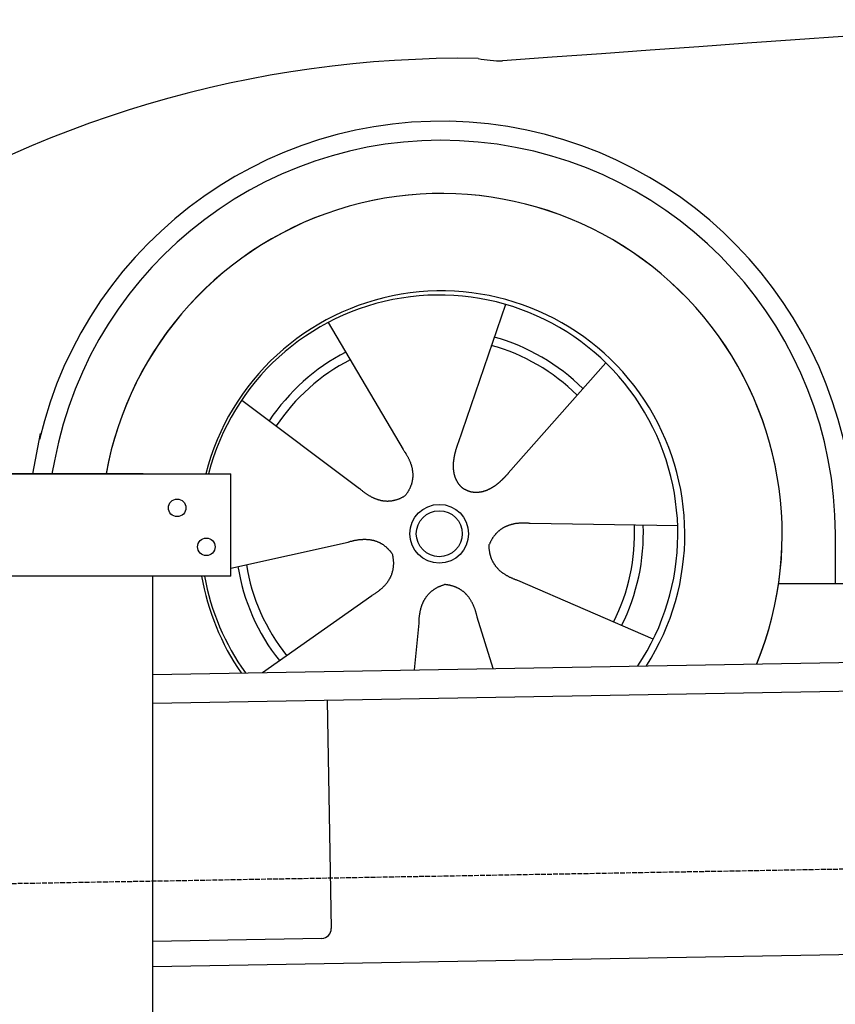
# Model space of a CAD drawing. Extents: x 1073 to 6773, y 5891 to 11716.
# Tile 30 of 45: x 1596 to 2434, y 9993 to 11004. Entities that reach past the tile are written whole.
import ezdxf

# ---------------------------------------------------------------- set-up
doc = ezdxf.new("R2010")
doc.units = 0
doc.linetypes.add('GEN3', pattern=[6.25, 5, -1.25])
doc.layers.get('0').update_dxf_attribs({"linetype": 'CONTINUOUS'})
doc.layers.add('3', color=6, linetype='GEN3')
doc.layers.add('CAR', color=10, linetype='CONTINUOUS')

msp = doc.modelspace()

# ---------------------------------------------------------------- linework, layer by layer
for p, q in [((1072.8, 10538), (1812.8, 10538)), ((1722.8, 10538), (1482.8, 10538)), ((1722.8, 10538), (1732.8, 10538)), ((1732.8, 10538), (1812.8, 10538)), ((1812.8, 10433), (1812.8, 10538)), ((1812.8, 10433), (1072.8, 10433)), ((1732.8, 8028), (1732.8, 10433)), ((1732.8, 10332.1), (4386.1, 10378.4)), ((4381.6, 10348.3), (1732.8, 10302.1)), ((1912, 10305.2), (1916.1, 10071.2)), ((4146.4, 10074.2), (1732.8, 10032)), ((1906.2, 10061.1), (1732.8, 10058))]:
    msp.add_line(p, q)
for centre in [(1757.8, 10503), (1787.8, 10463)]:
    msp.add_circle(centre, 9)
msp.add_arc((1906.1, 10071.1), 10, 271, 1)
at = {"layer": '3'}
msp.add_line((1175.3, 10110.3), (6230.5, 10198.5), dxfattribs=at)
at = {"layer": 'CAR'}
for p, q in [((2094.9, 10711.9), (2045.9, 10568.6)), ((1913, 10693.3), (1989.9, 10562.9)), ((2198, 10651.9), (2097.8, 10538.5)), ((1824.1, 10613.7), (1945.2, 10522.9)), ((1609.7, 10538), (1617.5, 10579.2)), ((1631.7, 10551.2), (1629.2, 10538)), ((2271.9, 10484.7), (2120.5, 10487)), ((2433.7, 10475.9), (2433.7, 10425.5)), ((1813, 10441.1), (1933.4, 10467.9)), ((2246.7, 10368.1), (2107.8, 10428.3)), ((2375.5, 10425.5), (4424.8, 10426.6)), ((1845.4, 10334), (1957.6, 10413)), ((2082.2, 10338.2), (2065.9, 10390.8)), ((2001.6, 10336.8), (2006.2, 10384.7))]:
    msp.add_line(p, q, dxfattribs=at)
for points in [[(2441.4, 10986.9, 0), (2392.5, 10983.4, 0), (2343.3, 10979.9, 0), (2293.7, 10976.4, 0), (2243.7, 10972.8, 0), (2193.5, 10969.2, 0), (2142.8, 10965.5, 0), (2091.9, 10961.8, 0)], [(1989.9, 10562.9, 0), (1990.3, 10562.4, 0), (1990.7, 10561.8, 0), (1991.1, 10561.3, 0), (1991.4, 10560.7, 0), (1991.8, 10560.2, 0), (1992.1, 10559.6, 0), (1992.5, 10559.1, 0), (1992.8, 10558.6, 0), (1993.1, 10558, 0), (1993.5, 10557.5, 0), (1993.8, 10556.9, 0), (1994.1, 10556.4, 0), (1994.3, 10555.9, 0), (1994.6, 10555.3, 0), (1994.9, 10554.8, 0), (1995.2, 10554.3, 0), (1995.4, 10553.7, 0), (1995.7, 10553.2, 0), (1996, 10552.7, 0), (1996.2, 10552.1, 0), (1996.4, 10551.6, 0), (1996.6, 10551.1, 0), (1996.8, 10550.6, 0), (1997.1, 10550, 0), (1997.3, 10549.5, 0), (1997.5, 10549, 0), (1997.6, 10548.5, 0), (1997.8, 10548, 0), (1998, 10547.4, 0), (1998.1, 10546.9, 0), (1998.3, 10546.4, 0), (1998.4, 10545.9, 0), (1998.6, 10545.4, 0), (1998.7, 10544.9, 0), (1998.8, 10544.3, 0), (1999, 10543.8, 0), (1999.1, 10543.3, 0), (1999.2, 10542.8, 0), (1999.2, 10542.3, 0), (1999.3, 10541.8, 0), (1999.4, 10541.3, 0), (1999.5, 10540.8, 0), (1999.5, 10540.3, 0), (1999.6, 10539.8, 0), (1999.6, 10539.3, 0), (1999.7, 10538.8, 0), (1999.7, 10538.3, 0), (1999.7, 10537.8, 0), (1999.7, 10537.3, 0), (1999.8, 10536.8, 0), (1999.8, 10536.3, 0), (1999.7, 10535.8, 0), (1999.7, 10535.3, 0), (1999.7, 10534.8, 0), (1999.7, 10534.3, 0), (1999.6, 10533.8, 0), (1999.6, 10533.3, 0), (1999.5, 10532.9, 0), (1999.5, 10532.4, 0), (1999.4, 10531.9, 0), (1999.3, 10531.4, 0), (1999.2, 10530.9, 0), (1999.1, 10530.4, 0), (1999, 10530, 0), (1998.9, 10529.5, 0), (1998.8, 10529, 0), (1998.7, 10528.5, 0), (1998.5, 10528, 0), (1998.4, 10527.6, 0), (1998.3, 10527.1, 0), (1998.1, 10526.6, 0), (1997.9, 10526.1, 0), (1997.8, 10525.7, 0), (1997.6, 10525.2, 0), (1997.4, 10524.7, 0), (1997.2, 10524.3, 0), (1997, 10523.8, 0), (1996.8, 10523.3, 0), (1996.6, 10522.9, 0), (1996.3, 10522.4, 0), (1996.1, 10521.9, 0), (1995.9, 10521.5, 0), (1995.6, 10521, 0), (1995.4, 10520.6, 0), (1995.1, 10520.1, 0), (1994.8, 10519.6, 0), (1994.6, 10519.2, 0), (1994.3, 10518.7, 0), (1994, 10518.3, 0), (1993.7, 10517.8, 0), (1993.4, 10517.4, 0), (1993, 10516.9, 0), (1992.7, 10516.5, 0), (1992.4, 10516, 0), (1992, 10515.6, 0)], [(2045.9, 10568.6, 0), (2045.8, 10568.3, 0), (2045.7, 10568, 0), (2045.6, 10567.7, 0), (2045.5, 10567.3, 0), (2045.3, 10567, 0), (2045.2, 10566.7, 0), (2045.1, 10566.4, 0), (2045, 10566.1, 0), (2044.9, 10565.7, 0), (2044.8, 10565.4, 0), (2044.7, 10565.1, 0), (2044.6, 10564.8, 0), (2044.5, 10564.4, 0), (2044.4, 10564.1, 0), (2044.3, 10563.8, 0), (2044.2, 10563.5, 0), (2044.1, 10563.1, 0), (2044, 10562.8, 0), (2043.9, 10562.5, 0), (2043.8, 10562.1, 0), (2043.7, 10561.8, 0), (2043.6, 10561.5, 0), (2043.5, 10561.2, 0), (2043.5, 10560.8, 0), (2043.4, 10560.5, 0), (2043.3, 10560.2, 0), (2043.2, 10559.8, 0), (2043.1, 10559.5, 0), (2043, 10559.2, 0), (2043, 10558.8, 0), (2042.9, 10558.5, 0), (2042.8, 10558.2, 0), (2042.7, 10557.8, 0), (2042.6, 10557.5, 0), (2042.6, 10557.2, 0), (2042.5, 10556.8, 0), (2042.4, 10556.5, 0), (2042.3, 10556.2, 0), (2042.3, 10555.8, 0), (2042.2, 10555.5, 0), (2042.2, 10555.2, 0), (2042.1, 10554.8, 0), (2042, 10554.5, 0), (2042, 10554.2, 0), (2041.9, 10553.8, 0), (2041.9, 10553.5, 0), (2041.8, 10553.1, 0), (2041.8, 10552.8, 0), (2041.7, 10552.5, 0), (2041.7, 10552.1, 0), (2041.6, 10551.8, 0), (2041.6, 10551.5, 0), (2041.5, 10551.1, 0), (2041.5, 10550.8, 0), (2041.5, 10550.5, 0), (2041.5, 10550.1, 0), (2041.4, 10549.8, 0), (2041.4, 10549.5, 0), (2041.4, 10549.1, 0), (2041.3, 10548.8, 0), (2041.3, 10548.5, 0), (2041.3, 10548.1, 0), (2041.3, 10547.8, 0), (2041.3, 10547.5, 0), (2041.3, 10547.1, 0), (2041.3, 10546.8, 0), (2041.3, 10546.5, 0), (2041.2, 10546.2, 0), (2041.2, 10545.8, 0), (2041.3, 10545.5, 0), (2041.3, 10545.2, 0), (2041.3, 10544.8, 0), (2041.3, 10544.5, 0), (2041.3, 10544.2, 0), (2041.3, 10543.9, 0), (2041.3, 10543.5, 0), (2041.3, 10543.2, 0), (2041.4, 10542.9, 0), (2041.4, 10542.6, 0), (2041.4, 10542.2, 0), (2041.5, 10541.9, 0), (2041.5, 10541.6, 0), (2041.5, 10541.3, 0), (2041.6, 10541, 0), (2041.6, 10540.6, 0), (2041.7, 10540.3, 0), (2041.7, 10540, 0), (2041.8, 10539.7, 0), (2041.8, 10539.4, 0), (2041.9, 10539.1, 0), (2041.9, 10538.8, 0), (2042, 10538.4, 0), (2042.1, 10538.1, 0), (2042.1, 10537.8, 0), (2042.2, 10537.5, 0), (2042.3, 10537.2, 0), (2042.4, 10536.9, 0), (2042.5, 10536.6, 0), (2042.5, 10536.3, 0), (2042.6, 10536, 0), (2042.7, 10535.7, 0), (2042.8, 10535.4, 0), (2042.9, 10535.1, 0), (2043, 10534.8, 0), (2043.1, 10534.5, 0), (2043.2, 10534.2, 0), (2043.3, 10533.9, 0), (2043.4, 10533.7, 0), (2043.5, 10533.4, 0), (2043.7, 10533.1, 0), (2043.8, 10532.8, 0), (2043.9, 10532.5, 0), (2044, 10532.2, 0), (2044.2, 10532, 0), (2044.3, 10531.7, 0), (2044.5, 10531.4, 0), (2044.6, 10531.1, 0), (2044.7, 10530.9, 0), (2044.9, 10530.6, 0), (2045, 10530.3, 0), (2045.2, 10530.1, 0), (2045.3, 10529.8, 0), (2045.5, 10529.5, 0), (2045.7, 10529.3, 0), (2045.8, 10529, 0), (2046, 10528.8, 0), (2046.2, 10528.5, 0), (2046.4, 10528.3, 0), (2046.5, 10528, 0), (2046.7, 10527.8, 0), (2046.9, 10527.5, 0), (2047.1, 10527.3, 0), (2047.3, 10527, 0), (2047.5, 10526.8, 0), (2047.7, 10526.6, 0), (2047.9, 10526.3, 0), (2048.1, 10526.1, 0), (2048.3, 10525.9, 0), (2048.5, 10525.7, 0), (2048.7, 10525.4, 0), (2048.9, 10525.2, 0), (2049.2, 10525, 0), (2049.4, 10524.8, 0), (2049.6, 10524.6, 0), (2049.8, 10524.4, 0), (2050.1, 10524.2, 0), (2050.3, 10524, 0), (2050.6, 10523.8, 0), (2050.8, 10523.6, 0), (2051, 10523.4, 0), (2051.3, 10523.2, 0), (2051.6, 10523, 0), (2051.8, 10522.8, 0), (2052.1, 10522.7, 0), (2052.3, 10522.5, 0), (2052.6, 10522.3, 0), (2052.8, 10522.2, 0), (2053.1, 10522, 0), (2053.4, 10521.8, 0)], [(2097.8, 10538.5, 0), (2097.6, 10538.2, 0), (2097.3, 10538, 0), (2097.1, 10537.7, 0), (2096.9, 10537.4, 0), (2096.7, 10537.2, 0), (2096.4, 10536.9, 0), (2096.2, 10536.7, 0), (2096, 10536.4, 0), (2095.7, 10536.2, 0), (2095.5, 10535.9, 0), (2095.3, 10535.7, 0), (2095.1, 10535.4, 0), (2094.8, 10535.2, 0), (2094.6, 10534.9, 0), (2094.3, 10534.7, 0), (2094.1, 10534.4, 0), (2093.9, 10534.2, 0), (2093.6, 10534, 0), (2093.4, 10533.7, 0), (2093.2, 10533.5, 0), (2092.9, 10533.2, 0), (2092.7, 10533, 0), (2092.4, 10532.7, 0), (2092.2, 10532.5, 0), (2091.9, 10532.3, 0), (2091.7, 10532, 0), (2091.5, 10531.8, 0), (2091.2, 10531.5, 0), (2091, 10531.3, 0), (2090.7, 10531.1, 0), (2090.5, 10530.8, 0), (2090.2, 10530.6, 0), (2090, 10530.4, 0), (2089.7, 10530.1, 0), (2089.5, 10529.9, 0), (2089.2, 10529.7, 0), (2088.9, 10529.4, 0), (2088.7, 10529.2, 0), (2088.4, 10529, 0), (2088.2, 10528.8, 0), (2087.9, 10528.6, 0), (2087.7, 10528.3, 0), (2087.4, 10528.1, 0), (2087.1, 10527.9, 0), (2086.9, 10527.7, 0), (2086.6, 10527.5, 0), (2086.3, 10527.3, 0), (2086.1, 10527.1, 0), (2085.8, 10526.9, 0), (2085.5, 10526.6, 0), (2085.3, 10526.4, 0), (2085, 10526.2, 0), (2084.7, 10526, 0), (2084.4, 10525.8, 0), (2084.2, 10525.7, 0), (2083.9, 10525.5, 0), (2083.6, 10525.3, 0), (2083.3, 10525.1, 0), (2083.1, 10524.9, 0), (2082.8, 10524.7, 0), (2082.5, 10524.5, 0), (2082.2, 10524.3, 0), (2082, 10524.2, 0), (2081.7, 10524, 0), (2081.4, 10523.8, 0), (2081.1, 10523.7, 0), (2080.8, 10523.5, 0), (2080.5, 10523.3, 0), (2080.2, 10523.2, 0), (2080, 10523, 0), (2079.7, 10522.8, 0), (2079.4, 10522.7, 0), (2079.1, 10522.5, 0), (2078.8, 10522.4, 0), (2078.5, 10522.2, 0), (2078.2, 10522.1, 0), (2077.9, 10521.9, 0), (2077.6, 10521.8, 0), (2077.3, 10521.7, 0), (2077.1, 10521.5, 0), (2076.8, 10521.4, 0), (2076.5, 10521.3, 0), (2076.2, 10521.1, 0), (2075.9, 10521, 0), (2075.6, 10520.9, 0), (2075.3, 10520.8, 0), (2075, 10520.7, 0), (2074.7, 10520.6, 0), (2074.4, 10520.5, 0), (2074.1, 10520.4, 0), (2073.8, 10520.3, 0), (2073.5, 10520.2, 0), (2073.2, 10520.1, 0), (2072.9, 10520, 0), (2072.6, 10519.9, 0), (2072.3, 10519.8, 0), (2072, 10519.7, 0), (2071.7, 10519.6, 0), (2071.3, 10519.6, 0), (2071.1, 10519.5, 0), (2070.7, 10519.4, 0), (2070.4, 10519.4, 0), (2070.1, 10519.3, 0), (2069.8, 10519.2, 0), (2069.5, 10519.2, 0), (2069.2, 10519.1, 0), (2068.9, 10519.1, 0), (2068.6, 10519, 0), (2068.3, 10519, 0), (2068, 10519, 0), (2067.7, 10518.9, 0), (2067.4, 10518.9, 0), (2067.1, 10518.9, 0), (2066.8, 10518.8, 0), (2066.4, 10518.8, 0), (2066.1, 10518.8, 0), (2065.8, 10518.8, 0), (2065.5, 10518.8, 0), (2065.2, 10518.8, 0), (2064.9, 10518.8, 0), (2064.6, 10518.8, 0), (2064.3, 10518.8, 0), (2064, 10518.8, 0), (2063.7, 10518.8, 0), (2063.4, 10518.8, 0), (2063.1, 10518.8, 0), (2062.8, 10518.9, 0), (2062.5, 10518.9, 0), (2062.2, 10518.9, 0), (2061.8, 10519, 0), (2061.6, 10519, 0), (2061.2, 10519.1, 0), (2060.9, 10519.1, 0), (2060.6, 10519.2, 0), (2060.3, 10519.2, 0), (2060, 10519.3, 0), (2059.7, 10519.3, 0), (2059.4, 10519.4, 0), (2059.2, 10519.5, 0), (2058.8, 10519.6, 0), (2058.6, 10519.6, 0), (2058.3, 10519.7, 0), (2058, 10519.8, 0), (2057.7, 10519.9, 0), (2057.4, 10520, 0), (2057.1, 10520.1, 0), (2056.8, 10520.2, 0), (2056.5, 10520.3, 0), (2056.2, 10520.4, 0), (2055.9, 10520.6, 0), (2055.6, 10520.7, 0), (2055.3, 10520.8, 0), (2055.1, 10520.9, 0), (2054.8, 10521.1, 0), (2054.5, 10521.2, 0), (2054.2, 10521.4, 0), (2053.9, 10521.5, 0), (2053.7, 10521.7, 0), (2053.4, 10521.8, 0)], [(1945.2, 10522.9, 0), (1945.7, 10522.4, 0), (1946.2, 10522, 0), (1946.7, 10521.6, 0), (1947.2, 10521.2, 0), (1947.7, 10520.7, 0), (1948.2, 10520.3, 0), (1948.7, 10519.9, 0), (1949.2, 10519.5, 0), (1949.7, 10519.2, 0), (1950.2, 10518.8, 0), (1950.7, 10518.4, 0), (1951.2, 10518.1, 0), (1951.7, 10517.7, 0), (1952.2, 10517.4, 0), (1952.7, 10517, 0), (1953.2, 10516.7, 0), (1953.7, 10516.4, 0), (1954.2, 10516.1, 0), (1954.7, 10515.8, 0), (1955.2, 10515.5, 0), (1955.7, 10515.2, 0), (1956.2, 10514.9, 0), (1956.7, 10514.6, 0), (1957.2, 10514.4, 0), (1957.7, 10514.1, 0), (1958.2, 10513.9, 0), (1958.7, 10513.6, 0), (1959.2, 10513.4, 0), (1959.7, 10513.2, 0), (1960.2, 10513, 0), (1960.7, 10512.8, 0), (1961.2, 10512.5, 0), (1961.7, 10512.4, 0), (1962.2, 10512.2, 0), (1962.7, 10512, 0), (1963.2, 10511.8, 0), (1963.7, 10511.7, 0), (1964.2, 10511.5, 0), (1964.7, 10511.4, 0), (1965.2, 10511.2, 0), (1965.7, 10511.1, 0), (1966.2, 10511, 0), (1966.6, 10510.8, 0), (1967.1, 10510.7, 0), (1967.6, 10510.6, 0), (1968.1, 10510.5, 0), (1968.6, 10510.5, 0), (1969.1, 10510.4, 0), (1969.6, 10510.3, 0), (1970.1, 10510.3, 0), (1970.6, 10510.2, 0), (1971.1, 10510.2, 0), (1971.6, 10510.1, 0), (1972.1, 10510.1, 0), (1972.5, 10510.1, 0), (1973, 10510, 0), (1973.5, 10510, 0), (1974, 10510, 0), (1974.5, 10510, 0), (1975, 10510.1, 0), (1975.5, 10510.1, 0), (1976, 10510.1, 0), (1976.5, 10510.2, 0), (1977, 10510.2, 0), (1977.5, 10510.3, 0), (1977.9, 10510.3, 0), (1978.4, 10510.4, 0), (1978.9, 10510.5, 0), (1979.4, 10510.6, 0), (1979.9, 10510.7, 0), (1980.4, 10510.8, 0), (1980.9, 10510.9, 0), (1981.4, 10511, 0), (1981.8, 10511.1, 0), (1982.3, 10511.3, 0), (1982.8, 10511.4, 0), (1983.3, 10511.5, 0), (1983.8, 10511.7, 0), (1984.3, 10511.9, 0), (1984.8, 10512, 0), (1985.3, 10512.2, 0), (1985.7, 10512.4, 0), (1986.2, 10512.6, 0), (1986.7, 10512.8, 0), (1987.2, 10513, 0), (1987.7, 10513.2, 0), (1988.2, 10513.5, 0), (1988.7, 10513.7, 0), (1989.1, 10513.9, 0), (1989.6, 10514.2, 0), (1990.1, 10514.5, 0), (1990.6, 10514.7, 0), (1991.1, 10515, 0), (1991.6, 10515.3, 0), (1992, 10515.6, 0)], [(2120.5, 10487, 0), (2119.8, 10487.1, 0), (2119.2, 10487.1, 0), (2118.5, 10487.2, 0), (2117.8, 10487.2, 0), (2117.2, 10487.3, 0), (2116.6, 10487.3, 0), (2115.9, 10487.3, 0), (2115.3, 10487.4, 0), (2114.7, 10487.4, 0), (2114, 10487.4, 0), (2113.4, 10487.4, 0), (2112.8, 10487.4, 0), (2112.2, 10487.4, 0), (2111.6, 10487.3, 0), (2111, 10487.3, 0), (2110.4, 10487.3, 0), (2109.8, 10487.3, 0), (2109.2, 10487.2, 0), (2108.6, 10487.2, 0), (2108.1, 10487.1, 0), (2107.5, 10487.1, 0), (2106.9, 10487, 0), (2106.3, 10486.9, 0), (2105.8, 10486.8, 0), (2105.2, 10486.8, 0), (2104.7, 10486.7, 0), (2104.1, 10486.6, 0), (2103.6, 10486.5, 0), (2103.1, 10486.4, 0), (2102.5, 10486.2, 0), (2102, 10486.1, 0), (2101.5, 10486, 0), (2101, 10485.9, 0), (2100.5, 10485.7, 0), (2100, 10485.6, 0), (2099.5, 10485.4, 0), (2099, 10485.3, 0), (2098.5, 10485.1, 0), (2098, 10484.9, 0), (2097.5, 10484.7, 0), (2097, 10484.6, 0), (2096.6, 10484.4, 0), (2096.1, 10484.2, 0), (2095.6, 10484, 0), (2095.2, 10483.8, 0), (2094.7, 10483.5, 0), (2094.3, 10483.3, 0), (2093.8, 10483.1, 0), (2093.4, 10482.9, 0), (2092.9, 10482.6, 0), (2092.5, 10482.4, 0), (2092.1, 10482.1, 0), (2091.7, 10481.9, 0), (2091.3, 10481.6, 0), (2090.8, 10481.3, 0), (2090.4, 10481, 0), (2090, 10480.8, 0), (2089.6, 10480.5, 0), (2089.2, 10480.2, 0), (2088.9, 10479.9, 0), (2088.5, 10479.6, 0), (2088.1, 10479.3, 0), (2087.7, 10478.9, 0), (2087.4, 10478.6, 0), (2087, 10478.3, 0), (2086.6, 10477.9, 0), (2086.3, 10477.6, 0), (2085.9, 10477.2, 0), (2085.6, 10476.9, 0), (2085.2, 10476.5, 0), (2084.9, 10476.2, 0), (2084.6, 10475.8, 0), (2084.3, 10475.4, 0), (2083.9, 10475, 0), (2083.6, 10474.6, 0), (2083.3, 10474.2, 0), (2083, 10473.8, 0), (2082.7, 10473.4, 0), (2082.4, 10473, 0), (2082.1, 10472.5, 0), (2081.8, 10472.1, 0), (2081.6, 10471.7, 0), (2081.3, 10471.2, 0), (2081, 10470.8, 0), (2080.7, 10470.3, 0), (2080.5, 10469.9, 0), (2080.2, 10469.4, 0), (2080, 10468.9, 0), (2079.7, 10468.4, 0), (2079.5, 10467.9, 0), (2079.2, 10467.5, 0), (2079, 10467, 0), (2078.8, 10466.4, 0), (2078.5, 10465.9, 0), (2078.3, 10465.4, 0)], [(1933.4, 10467.9, 0), (1934, 10468.1, 0), (1934.6, 10468.3, 0), (1935.3, 10468.5, 0), (1935.9, 10468.7, 0), (1936.5, 10468.8, 0), (1937.2, 10469, 0), (1937.8, 10469.1, 0), (1938.4, 10469.3, 0), (1939, 10469.4, 0), (1939.6, 10469.6, 0), (1940.2, 10469.7, 0), (1940.8, 10469.8, 0), (1941.4, 10469.9, 0), (1942, 10470, 0), (1942.6, 10470.1, 0), (1943.2, 10470.2, 0), (1943.8, 10470.3, 0), (1944.4, 10470.4, 0), (1945, 10470.5, 0), (1945.5, 10470.5, 0), (1946.1, 10470.6, 0), (1946.7, 10470.6, 0), (1947.2, 10470.7, 0), (1947.8, 10470.7, 0), (1948.4, 10470.7, 0), (1948.9, 10470.8, 0), (1949.5, 10470.8, 0), (1950, 10470.8, 0), (1950.6, 10470.8, 0), (1951.1, 10470.8, 0), (1951.7, 10470.8, 0), (1952.2, 10470.7, 0), (1952.7, 10470.7, 0), (1953.2, 10470.7, 0), (1953.8, 10470.6, 0), (1954.3, 10470.6, 0), (1954.8, 10470.5, 0), (1955.3, 10470.5, 0), (1955.8, 10470.4, 0), (1956.3, 10470.3, 0), (1956.8, 10470.2, 0), (1957.3, 10470.1, 0), (1957.8, 10470, 0), (1958.3, 10469.9, 0), (1958.8, 10469.8, 0), (1959.3, 10469.7, 0), (1959.8, 10469.6, 0), (1960.3, 10469.5, 0), (1960.8, 10469.3, 0), (1961.2, 10469.2, 0), (1961.7, 10469, 0), (1962.2, 10468.9, 0), (1962.6, 10468.7, 0), (1963.1, 10468.5, 0), (1963.5, 10468.3, 0), (1964, 10468.1, 0), (1964.5, 10467.9, 0), (1964.9, 10467.7, 0), (1965.3, 10467.5, 0), (1965.8, 10467.3, 0), (1966.2, 10467.1, 0), (1966.7, 10466.9, 0), (1967.1, 10466.6, 0), (1967.5, 10466.4, 0), (1967.9, 10466.1, 0), (1968.3, 10465.9, 0), (1968.8, 10465.6, 0), (1969.2, 10465.3, 0), (1969.6, 10465, 0), (1970, 10464.8, 0), (1970.4, 10464.5, 0), (1970.8, 10464.2, 0), (1971.2, 10463.8, 0), (1971.6, 10463.5, 0), (1972, 10463.2, 0), (1972.4, 10462.9, 0), (1972.8, 10462.5, 0), (1973.1, 10462.2, 0), (1973.5, 10461.8, 0), (1973.9, 10461.5, 0), (1974.2, 10461.1, 0), (1974.6, 10460.8, 0), (1975, 10460.4, 0), (1975.3, 10460, 0), (1975.7, 10459.6, 0), (1976, 10459.2, 0), (1976.4, 10458.8, 0), (1976.7, 10458.4, 0), (1977.1, 10458, 0), (1977.4, 10457.5, 0), (1977.7, 10457.1, 0), (1978.1, 10456.6, 0), (1978.4, 10456.2, 0), (1978.7, 10455.7, 0), (1979, 10455.3, 0)], [(2107.8, 10428.3, 0), (2107.2, 10428.6, 0), (2106.6, 10428.8, 0), (2106, 10429, 0), (2105.3, 10429.2, 0), (2104.7, 10429.5, 0), (2104.1, 10429.7, 0), (2103.5, 10429.9, 0), (2103, 10430.2, 0), (2102.4, 10430.4, 0), (2101.8, 10430.7, 0), (2101.2, 10430.9, 0), (2100.7, 10431.2, 0), (2100.1, 10431.5, 0), (2099.6, 10431.7, 0), (2099.1, 10432, 0), (2098.5, 10432.3, 0), (2098, 10432.5, 0), (2097.5, 10432.8, 0), (2097, 10433.1, 0), (2096.5, 10433.4, 0), (2096, 10433.7, 0), (2095.5, 10434, 0), (2095, 10434.3, 0), (2094.5, 10434.6, 0), (2094.1, 10434.9, 0), (2093.6, 10435.2, 0), (2093.1, 10435.5, 0), (2092.7, 10435.8, 0), (2092.2, 10436.1, 0), (2091.8, 10436.5, 0), (2091.4, 10436.8, 0), (2091, 10437.1, 0), (2090.5, 10437.5, 0), (2090.1, 10437.8, 0), (2089.7, 10438.1, 0), (2089.3, 10438.5, 0), (2089, 10438.8, 0), (2088.6, 10439.2, 0), (2088.2, 10439.5, 0), (2087.8, 10439.9, 0), (2087.5, 10440.3, 0), (2087.1, 10440.6, 0), (2086.8, 10441, 0), (2086.4, 10441.4, 0), (2086.1, 10441.8, 0), (2085.8, 10442.1, 0), (2085.5, 10442.5, 0), (2085.2, 10442.9, 0), (2084.8, 10443.3, 0), (2084.6, 10443.7, 0), (2084.3, 10444.1, 0), (2084, 10444.5, 0), (2083.7, 10444.9, 0), (2083.4, 10445.3, 0), (2083.2, 10445.8, 0), (2082.9, 10446.2, 0), (2082.7, 10446.6, 0), (2082.4, 10447, 0), (2082.2, 10447.5, 0), (2082, 10447.9, 0), (2081.7, 10448.3, 0), (2081.5, 10448.8, 0), (2081.3, 10449.2, 0), (2081.1, 10449.7, 0), (2080.9, 10450.1, 0), (2080.7, 10450.6, 0), (2080.6, 10451, 0), (2080.4, 10451.5, 0), (2080.2, 10452, 0), (2080.1, 10452.4, 0), (2079.9, 10452.9, 0), (2079.8, 10453.4, 0), (2079.6, 10453.9, 0), (2079.5, 10454.4, 0), (2079.4, 10454.8, 0), (2079.2, 10455.3, 0), (2079.1, 10455.8, 0), (2079, 10456.3, 0), (2078.9, 10456.8, 0), (2078.8, 10457.4, 0), (2078.8, 10457.9, 0), (2078.7, 10458.4, 0), (2078.6, 10458.9, 0), (2078.6, 10459.4, 0), (2078.5, 10459.9, 0), (2078.4, 10460.5, 0), (2078.4, 10461, 0), (2078.4, 10461.6, 0), (2078.3, 10462.1, 0), (2078.3, 10462.6, 0), (2078.3, 10463.2, 0), (2078.3, 10463.7, 0), (2078.3, 10464.3, 0), (2078.3, 10464.9, 0), (2078.3, 10465.4, 0)], [(1957.6, 10413, 0), (1958.2, 10413.3, 0), (1958.8, 10413.7, 0), (1959.3, 10414, 0), (1959.9, 10414.4, 0), (1960.4, 10414.7, 0), (1961, 10415.1, 0), (1961.5, 10415.4, 0), (1962, 10415.8, 0), (1962.5, 10416.2, 0), (1963, 10416.5, 0), (1963.6, 10416.9, 0), (1964, 10417.2, 0), (1964.5, 10417.6, 0), (1965, 10418, 0), (1965.5, 10418.4, 0), (1966, 10418.7, 0), (1966.4, 10419.1, 0), (1966.9, 10419.5, 0), (1967.3, 10419.9, 0), (1967.7, 10420.2, 0), (1968.2, 10420.6, 0), (1968.6, 10421, 0), (1969, 10421.4, 0), (1969.4, 10421.8, 0), (1969.8, 10422.2, 0), (1970.2, 10422.6, 0), (1970.6, 10423, 0), (1971, 10423.4, 0), (1971.3, 10423.8, 0), (1971.7, 10424.2, 0), (1972, 10424.6, 0), (1972.4, 10425, 0), (1972.7, 10425.4, 0), (1973, 10425.8, 0), (1973.4, 10426.3, 0), (1973.7, 10426.7, 0), (1974, 10427.1, 0), (1974.3, 10427.5, 0), (1974.6, 10427.9, 0), (1974.9, 10428.4, 0), (1975.2, 10428.8, 0), (1975.4, 10429.2, 0), (1975.7, 10429.7, 0), (1975.9, 10430.1, 0), (1976.2, 10430.5, 0), (1976.4, 10431, 0), (1976.7, 10431.4, 0), (1976.9, 10431.9, 0), (1977.1, 10432.3, 0), (1977.3, 10432.8, 0), (1977.5, 10433.2, 0), (1977.7, 10433.7, 0), (1977.9, 10434.1, 0), (1978.1, 10434.6, 0), (1978.2, 10435, 0), (1978.4, 10435.5, 0), (1978.6, 10436, 0), (1978.7, 10436.4, 0), (1978.9, 10436.9, 0), (1979, 10437.4, 0), (1979.1, 10437.9, 0), (1979.3, 10438.3, 0), (1979.4, 10438.8, 0), (1979.5, 10439.3, 0), (1979.6, 10439.8, 0), (1979.7, 10440.3, 0), (1979.8, 10440.7, 0), (1979.8, 10441.2, 0), (1979.9, 10441.7, 0), (1980, 10442.2, 0), (1980, 10442.7, 0), (1980, 10443.2, 0), (1980.1, 10443.7, 0), (1980.1, 10444.2, 0), (1980.1, 10444.7, 0), (1980.2, 10445.2, 0), (1980.2, 10445.7, 0), (1980.2, 10446.2, 0), (1980.2, 10446.8, 0), (1980.2, 10447.3, 0), (1980.1, 10447.8, 0), (1980.1, 10448.3, 0), (1980.1, 10448.8, 0), (1980, 10449.4, 0), (1980, 10449.9, 0), (1979.9, 10450.4, 0), (1979.8, 10450.9, 0), (1979.8, 10451.5, 0), (1979.7, 10452, 0), (1979.6, 10452.6, 0), (1979.5, 10453.1, 0), (1979.4, 10453.6, 0), (1979.3, 10454.2, 0), (1979.2, 10454.7, 0), (1979, 10455.3, 0)], [(2006.2, 10384.7, 0), (2006.2, 10385.4, 0), (2006.3, 10386.1, 0), (2006.3, 10386.7, 0), (2006.3, 10387.4, 0), (2006.3, 10388, 0), (2006.4, 10388.7, 0), (2006.4, 10389.3, 0), (2006.5, 10390, 0), (2006.5, 10390.6, 0), (2006.6, 10391.2, 0), (2006.7, 10391.8, 0), (2006.7, 10392.4, 0), (2006.8, 10393, 0), (2006.9, 10393.6, 0), (2007, 10394.2, 0), (2007.1, 10394.8, 0), (2007.2, 10395.4, 0), (2007.3, 10396, 0), (2007.4, 10396.6, 0), (2007.5, 10397.1, 0), (2007.6, 10397.7, 0), (2007.8, 10398.2, 0), (2007.9, 10398.8, 0), (2008, 10399.3, 0), (2008.2, 10399.9, 0), (2008.3, 10400.4, 0), (2008.5, 10400.9, 0), (2008.7, 10401.5, 0), (2008.8, 10402, 0), (2009, 10402.5, 0), (2009.2, 10403, 0), (2009.4, 10403.5, 0), (2009.5, 10404, 0), (2009.7, 10404.5, 0), (2010, 10405, 0), (2010.2, 10405.5, 0), (2010.4, 10405.9, 0), (2010.6, 10406.4, 0), (2010.8, 10406.9, 0), (2011, 10407.3, 0), (2011.3, 10407.8, 0), (2011.5, 10408.2, 0), (2011.8, 10408.7, 0), (2012, 10409.1, 0), (2012.3, 10409.6, 0), (2012.5, 10410, 0), (2012.8, 10410.4, 0), (2013.1, 10410.8, 0), (2013.4, 10411.2, 0), (2013.7, 10411.6, 0), (2013.9, 10412, 0), (2014.2, 10412.4, 0), (2014.5, 10412.8, 0), (2014.8, 10413.2, 0), (2015.2, 10413.6, 0), (2015.5, 10414, 0), (2015.8, 10414.3, 0), (2016.1, 10414.7, 0), (2016.5, 10415, 0), (2016.8, 10415.4, 0), (2017.2, 10415.7, 0), (2017.5, 10416.1, 0), (2017.9, 10416.4, 0), (2018.2, 10416.7, 0), (2018.6, 10417.1, 0), (2019, 10417.4, 0), (2019.4, 10417.7, 0), (2019.8, 10418, 0), (2020.2, 10418.3, 0), (2020.6, 10418.6, 0), (2021, 10418.9, 0), (2021.4, 10419.2, 0), (2021.8, 10419.5, 0), (2022.2, 10419.7, 0), (2022.6, 10420, 0), (2023.1, 10420.3, 0), (2023.5, 10420.5, 0), (2024, 10420.8, 0), (2024.4, 10421, 0), (2024.9, 10421.3, 0), (2025.3, 10421.5, 0), (2025.8, 10421.8, 0), (2026.3, 10422, 0), (2026.7, 10422.2, 0), (2027.2, 10422.4, 0), (2027.7, 10422.6, 0), (2028.2, 10422.8, 0), (2028.7, 10423, 0), (2029.2, 10423.2, 0), (2029.7, 10423.4, 0), (2030.2, 10423.6, 0), (2030.8, 10423.8, 0), (2031.3, 10424, 0), (2031.8, 10424.1, 0), (2032.4, 10424.3, 0)], [(2065.9, 10390.8, 0), (2065.8, 10391.5, 0), (2065.7, 10392.1, 0), (2065.5, 10392.8, 0), (2065.3, 10393.4, 0), (2065.2, 10394.1, 0), (2065, 10394.7, 0), (2064.8, 10395.3, 0), (2064.7, 10395.9, 0), (2064.5, 10396.5, 0), (2064.3, 10397.1, 0), (2064.1, 10397.7, 0), (2063.9, 10398.3, 0), (2063.7, 10398.9, 0), (2063.5, 10399.4, 0), (2063.3, 10400, 0), (2063.1, 10400.5, 0), (2062.9, 10401.1, 0), (2062.6, 10401.6, 0), (2062.4, 10402.2, 0), (2062.2, 10402.7, 0), (2061.9, 10403.2, 0), (2061.7, 10403.8, 0), (2061.5, 10404.3, 0), (2061.2, 10404.8, 0), (2061, 10405.3, 0), (2060.7, 10405.8, 0), (2060.5, 10406.3, 0), (2060.2, 10406.7, 0), (2059.9, 10407.2, 0), (2059.7, 10407.7, 0), (2059.4, 10408.1, 0), (2059.1, 10408.6, 0), (2058.8, 10409, 0), (2058.5, 10409.5, 0), (2058.2, 10409.9, 0), (2057.9, 10410.3, 0), (2057.6, 10410.8, 0), (2057.3, 10411.2, 0), (2057, 10411.6, 0), (2056.7, 10412, 0), (2056.3, 10412.4, 0), (2056, 10412.8, 0), (2055.7, 10413.2, 0), (2055.3, 10413.6, 0), (2055, 10413.9, 0), (2054.7, 10414.3, 0), (2054.3, 10414.6, 0), (2054, 10415, 0), (2053.6, 10415.3, 0), (2053.2, 10415.7, 0), (2052.9, 10416, 0), (2052.5, 10416.3, 0), (2052.1, 10416.7, 0), (2051.8, 10417, 0), (2051.4, 10417.3, 0), (2051, 10417.6, 0), (2050.6, 10417.9, 0), (2050.2, 10418.2, 0), (2049.8, 10418.4, 0), (2049.4, 10418.7, 0), (2049, 10419, 0), (2048.6, 10419.3, 0), (2048.1, 10419.5, 0), (2047.7, 10419.8, 0), (2047.3, 10420, 0), (2046.8, 10420.2, 0), (2046.4, 10420.5, 0), (2046, 10420.7, 0), (2045.5, 10420.9, 0), (2045.1, 10421.1, 0), (2044.6, 10421.3, 0), (2044.2, 10421.5, 0), (2043.7, 10421.7, 0), (2043.2, 10421.9, 0), (2042.8, 10422.1, 0), (2042.3, 10422.2, 0), (2041.8, 10422.4, 0), (2041.3, 10422.6, 0), (2040.8, 10422.7, 0), (2040.3, 10422.9, 0), (2039.8, 10423, 0), (2039.3, 10423.1, 0), (2038.8, 10423.3, 0), (2038.3, 10423.4, 0), (2037.8, 10423.5, 0), (2037.2, 10423.6, 0), (2036.7, 10423.7, 0), (2036.2, 10423.8, 0), (2035.7, 10423.9, 0), (2035.1, 10424, 0), (2034.6, 10424, 0), (2034, 10424.1, 0), (2033.5, 10424.2, 0), (2032.9, 10424.2, 0), (2032.4, 10424.3, 0)]]:
    msp.add_polyline3d(points, dxfattribs=at)
for radius in [30.1, 23.6]:
    msp.add_circle((2027, 10476.5), radius, dxfattribs=at)
for centre, radius, start, end in [((1944.5, 9991.8), 1122.3, 99.0395, 125.4377), ((2052.1, 9823.3), 1141.2, 89.2488, 123.6712), ((2091.5, 11079.2), 117.4, 257.9855, 270.1884), ((2029.2, 10475.7), 424.2, 0.1908, 166.7289), ((2029.2, 10475.7), 404.6, 0.0315, 169.2374), ((2029.2, 10475.7), 350, 337.7059, 169.7396), ((2029.2, 10475.7), 350, 337.7439, 169.7038), ((2029.2, 10475.7), 250, 327.3835, 165.5597), ((2027, 10476.5), 245, 326.365, 165.4518), ((2027, 10476.5), 209.6, 45.262, 74.3995), ((2027, 10476.5), 200.6, 45.1152, 74.5463), ((2027, 10476.5), 209.6, 117.262, 146.3995), ((2027, 10476.5), 200.6, 117.1152, 146.5463), ((2027, 10476.5), 200.6, 333.1152, 2.5463), ((2027, 10476.5), 209.6, 333.262, 2.3995), ((2027, 10476.5), 209.6, 189.262, 218.3995), ((2027, 10476.5), 200.6, 189.1152, 218.5463), ((2029.2, 10475.7), 250, 189.8244, 214.6165), ((2027, 10476.5), 245, 190.217, 215.635)]:
    msp.add_arc(centre, radius, start, end, dxfattribs=at)

doc.saveas('drawing.dxf')
